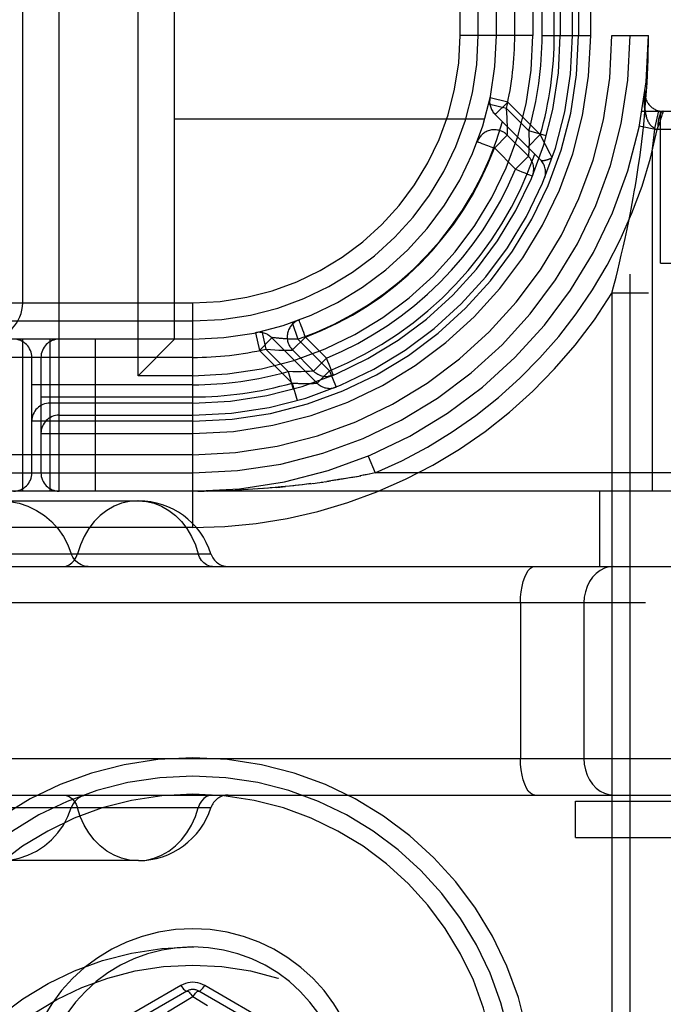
# Model space of a CAD drawing. Header units: inches. Extents: x 0 to 214, y 0 to 139.
# Tile 37 of 147: x 66.603 to 67.133, y 65.655 to 66.465. Entities that reach past the tile are written whole.
import ezdxf

# ---------------------------------------------------------------- set-up
doc = ezdxf.new("R2010")
doc.units = ezdxf.units.IN
doc.header["$LTSCALE"] = 11.786071
doc.header["$MEASUREMENT"] = 0
doc.linetypes.add('HIDDEN', pattern=[0.2, 0.1, -0.1])
doc.layers.add('DEFAULT_2', color=8, linetype='HIDDEN')

msp = doc.modelspace()

# ---------------------------------------------------------------- linework, layer by layer
at = {"layer": 'DEFAULT_2', "color": 8, "linetype": 'HIDDEN'}
for p, q in [((67.10523, 65.07708), (67.10523, 70.07708)), ((67.12023, 70.07708), (67.12023, 65.07708)), ((66.96523, 66.45208), (66.96523, 68.70208)), ((66.99523, 66.45208), (66.99523, 68.70208)), ((67.01023, 66.45208), (67.01023, 68.70208)), ((67.09023, 68.70208), (67.09023, 66.45208)), ((67.03273, 66.45208), (67.03273, 67.09208)), ((67.04273, 66.45208), (67.04273, 67.07708)), ((67.07273, 66.45208), (67.07273, 67.07708)), ((67.05773, 66.45208), (67.05773, 67.06208)), ((66.63523, 66.07708), (66.63523, 67.05108)), ((66.60523, 66.23208), (66.60523, 66.99108)), ((66.70023, 66.17208), (66.70023, 66.92608)), ((67.02523, 66.92608), (67.02523, 66.45208)), ((66.73023, 66.20208), (66.73023, 66.89608)), ((66.98023, 66.45208), (66.98023, 66.59628)), ((67.04773, 66.59628), (67.04773, 66.45208)), ((67.06273, 66.59628), (67.06273, 66.45208)), ((67.02523, 66.45208), (66.96523, 66.45208)), ((67.03273, 66.45208), (67.07273, 66.45208)), ((67.09023, 66.45208), (67.12023, 66.45208)), ((67.11743, 66.4064), (67.11743, 66.40637)), ((67.00332, 66.39198), (66.98871, 66.39538)), ((67.00448, 66.39718), (66.98987, 66.40059)), ((67.00448, 66.39718), (66.99422, 66.38693)), ((67.03129, 66.37037), (67.00448, 66.39718)), ((67.0314, 66.34976), (66.9938, 66.38735)), ((67.02178, 66.37351), (67.00332, 66.39198)), ((67.11498, 66.38958), (67.49273, 66.38958)), ((67.12552, 66.3755), (67.1289, 66.38998)), ((67.12952, 66.38627), (67.12943, 66.38601)), ((67.13023, 66.26458), (67.13023, 66.38958)), ((67.13117, 66.3853), (67.13131, 66.38577)), ((67.1313, 66.38574), (67.13149, 66.3864)), ((67.13148, 66.38638), (67.13165, 66.38698)), ((67.13164, 66.38696), (67.13179, 66.38751)), ((67.13192, 66.38798), (67.13179, 66.38751)), ((67.13205, 66.38851), (67.13192, 66.38798)), ((67.13214, 66.38885), (67.13202, 66.3884)), ((67.13225, 66.38927), (67.13212, 66.38875)), ((67.13232, 66.38958), (67.13225, 66.38928)), ((67.13232, 66.38958), (67.13232, 66.38958)), ((66.98551, 66.38308), (66.73023, 66.38308)), ((67.11946, 66.38254), (67.11967, 66.38205)), ((67.11988, 66.38159), (67.1201, 66.38115)), ((67.12053, 66.38035), (67.12074, 66.37998)), ((67.12096, 66.37964), (67.12117, 66.37931)), ((67.12224, 66.37793), (67.12245, 66.3777)), ((67.12812, 66.37975), (67.12808, 66.37937)), ((67.12817, 66.38013), (67.12812, 66.37975)), ((67.12821, 66.38051), (67.12817, 66.38013)), ((67.12843, 66.38196), (67.12837, 66.38161)), ((67.12849, 66.38231), (67.12843, 66.38196)), ((67.12855, 66.38266), (67.12849, 66.38231)), ((67.12857, 66.37746), (67.12882, 66.37812)), ((67.1288, 66.37809), (67.12904, 66.37875)), ((67.12891, 66.38429), (67.12884, 66.38398)), ((67.12903, 66.37871), (67.12926, 66.37936)), ((67.12925, 66.37932), (67.12947, 66.37996)), ((67.12946, 66.37993), (67.12968, 66.38056)), ((67.12967, 66.38052), (67.12988, 66.38115)), ((67.12986, 66.38111), (67.13007, 66.38172)), ((67.13005, 66.38168), (67.13025, 66.38228)), ((67.13024, 66.38224), (67.13042, 66.38283)), ((67.13041, 66.38279), (67.13059, 66.38336)), ((67.13058, 66.38333), (67.13075, 66.38388)), ((67.13074, 66.38384), (67.1309, 66.38438)), ((67.13089, 66.38435), (67.13105, 66.38486)), ((67.13104, 66.38483), (67.13118, 66.38533)), ((66.99348, 66.35938), (67.00409, 66.36999)), ((67.02144, 66.35264), (67.00409, 66.36999)), ((67.03129, 66.37037), (67.02103, 66.36012)), ((67.03621, 66.36941), (67.02178, 66.37351)), ((67.03268, 66.3676), (67.03129, 66.37037)), ((67.11275, 66.37756), (67.12745, 66.37458)), ((67.12492, 66.37578), (67.12512, 66.37568)), ((67.12552, 66.3755), (67.12543, 66.37497)), ((67.12771, 66.37523), (67.12745, 66.37458)), ((67.50773, 66.37458), (67.12745, 66.37458)), ((67.12784, 66.37557), (67.12758, 66.37491)), ((67.12764, 66.37458), (67.12785, 66.37458)), ((67.12784, 66.37555), (67.1281, 66.37622)), ((67.12786, 66.3758), (67.12785, 66.37539)), ((67.12787, 66.3762), (67.12786, 66.3758)), ((67.12809, 66.37619), (67.12834, 66.37686)), ((67.12833, 66.37683), (67.12858, 66.3775)), ((66.97943, 66.36463), (66.97958, 66.365)), ((66.97966, 66.36525), (66.97956, 66.36497)), ((67.03401, 66.36497), (67.03268, 66.3676)), ((67.03548, 66.36212), (67.03401, 66.36497)), ((67.03681, 66.35955), (67.03548, 66.36212)), ((67.01082, 66.34205), (66.99347, 66.3594)), ((67.03814, 66.35703), (67.03681, 66.35955)), ((67.03948, 66.35451), (67.03814, 66.35703)), ((67.04085, 66.35196), (67.03948, 66.35451)), ((67.12338, 66.35667), (67.12391, 66.36104)), ((67.12338, 66.35667), (67.12338, 66.07708)), ((67.02144, 66.35264), (67.01083, 66.34204)), ((67.03725, 66.34989), (67.03764, 66.35003)), ((67.03764, 66.35003), (67.03803, 66.35016)), ((67.03803, 66.35016), (67.03842, 66.3503)), ((67.03842, 66.3503), (67.03879, 66.35044)), ((67.03879, 66.35044), (67.03915, 66.35057)), ((67.03915, 66.35057), (67.03948, 66.3507)), ((67.03948, 66.3507), (67.03977, 66.35081)), ((67.03977, 66.35081), (67.04002, 66.35091)), ((67.04002, 66.35091), (67.04025, 66.351)), ((67.041, 66.35169), (67.04085, 66.35196)), ((67.04105, 66.3516), (67.041, 66.35169)), ((67.04109, 66.3515), (67.04109, 66.35152)), ((67.02477, 66.3365), (67.02534, 66.33787)), ((67.10263, 66.29248), (67.10429, 66.30054)), ((67.101, 66.28492), (67.10263, 66.29248)), ((67.09942, 66.27781), (67.101, 66.28492)), ((67.09789, 66.27112), (67.09942, 66.27781)), ((67.09497, 66.25882), (67.0964, 66.2648)), ((67.0964, 66.2648), (67.09789, 66.27112)), ((67.13023, 66.26458), (67.56023, 66.26458)), ((67.09358, 66.25317), (67.09497, 66.25882)), ((67.09155, 66.24511), (67.09358, 66.25317)), ((67.09023, 66.23995), (67.09155, 66.24511)), ((67.12023, 66.23995), (67.09023, 66.23995)), ((67.09023, 66.23995), (67.09023, 65.07708)), ((65.74523, 66.23208), (66.74523, 66.23208)), ((66.74523, 66.04708), (66.74523, 66.23208)), ((65.74523, 66.21708), (66.74523, 66.21708)), ((66.82706, 66.21585), (66.83181, 66.20215)), ((66.83234, 66.21774), (66.83206, 66.21764)), ((66.8323, 66.21773), (66.83267, 66.21787)), ((66.80193, 66.20859), (66.80533, 66.19399)), ((66.74523, 66.20208), (65.74523, 66.20208)), ((66.60523, 66.07708), (66.60523, 66.20208)), ((66.62773, 66.07708), (66.62773, 66.20208)), ((66.66523, 66.07708), (66.66523, 66.20208)), ((66.73023, 66.20208), (66.70023, 66.17208)), ((66.79671, 66.20744), (66.80012, 66.19283)), ((66.80012, 66.19283), (66.81038, 66.20308)), ((66.80995, 66.2035), (66.84755, 66.16591)), ((66.80997, 66.2035), (66.80996, 66.2035)), ((66.81066, 66.20341), (66.80999, 66.2035)), ((66.81152, 66.2033), (66.81066, 66.20341)), ((66.81231, 66.20321), (66.81152, 66.2033)), ((66.81327, 66.2031), (66.81231, 66.20321)), ((66.81409, 66.20301), (66.81327, 66.2031)), ((66.815, 66.20291), (66.81409, 66.20301)), ((66.81599, 66.20282), (66.815, 66.20291)), ((66.8167, 66.20275), (66.81599, 66.20282)), ((66.81744, 66.20269), (66.8167, 66.20275)), ((66.81821, 66.20262), (66.81744, 66.20269)), ((66.81901, 66.20256), (66.81821, 66.20262)), ((66.81983, 66.2025), (66.81901, 66.20256)), ((66.82069, 66.20244), (66.81983, 66.2025)), ((66.82156, 66.20239), (66.82069, 66.20244)), ((66.82245, 66.20234), (66.82156, 66.20239)), ((66.82336, 66.20229), (66.82245, 66.20234)), ((66.82429, 66.20225), (66.82336, 66.20229)), ((66.82522, 66.20222), (66.82429, 66.20225)), ((66.82616, 66.20219), (66.82522, 66.20222)), ((66.8271, 66.20217), (66.82616, 66.20219)), ((66.82805, 66.20215), (66.8271, 66.20217)), ((66.82731, 66.19321), (66.83792, 66.20382)), ((66.829, 66.20214), (66.82805, 66.20215)), ((66.82994, 66.20214), (66.829, 66.20214)), ((66.83088, 66.20214), (66.82994, 66.20214)), ((66.83181, 66.20215), (66.83088, 66.20214)), ((66.83181, 66.20215), (66.8578, 66.17616)), ((66.83793, 66.20381), (66.85525, 66.18649)), ((66.80012, 66.19283), (66.82693, 66.16602)), ((66.80534, 66.19397), (66.82378, 66.17553)), ((66.82731, 66.19321), (66.84466, 66.17587)), ((66.74523, 66.18708), (65.74523, 66.18708)), ((66.61273, 66.09208), (66.61273, 66.18708)), ((66.62023, 66.18708), (66.62023, 66.09208)), ((66.85527, 66.18647), (66.84466, 66.17587)), ((66.82379, 66.17552), (66.82789, 66.16109)), ((66.84755, 66.16591), (66.8578, 66.17616)), ((66.8578, 66.17616), (66.86328, 66.16274)), ((66.74523, 66.17208), (66.70023, 66.17208)), ((66.85945, 66.17198), (66.8608, 66.17253)), ((66.8608, 66.17253), (66.86077, 66.17252)), ((66.8608, 66.17253), (66.8608, 66.17253)), ((66.74523, 66.16458), (66.61273, 66.16458)), ((66.82693, 66.16602), (66.82829, 66.16594)), ((66.82693, 66.16602), (66.83105, 66.1516)), ((66.82829, 66.16594), (66.8295, 66.16587)), ((66.8295, 66.16587), (66.83054, 66.16582)), ((66.83054, 66.16582), (66.83142, 66.16578)), ((66.83142, 66.16578), (66.83229, 66.16575)), ((66.83229, 66.16575), (66.83315, 66.16572)), ((66.83315, 66.16572), (66.83398, 66.16569)), ((66.83398, 66.16569), (66.8348, 66.16567)), ((66.8348, 66.16567), (66.8356, 66.16566)), ((66.8356, 66.16566), (66.83637, 66.16564)), ((66.83637, 66.16564), (66.83712, 66.16563)), ((66.83712, 66.16563), (66.83785, 66.16563)), ((66.83785, 66.16563), (66.83856, 66.16563)), ((66.83856, 66.16563), (66.83923, 66.16563)), ((66.83923, 66.16563), (66.83989, 66.16564)), ((66.83989, 66.16564), (66.84061, 66.16565)), ((66.84061, 66.16565), (66.84131, 66.16566)), ((66.84131, 66.16566), (66.84196, 66.16567)), ((66.84196, 66.16567), (66.84267, 66.16569)), ((66.84267, 66.16569), (66.84332, 66.16571)), ((66.84332, 66.16571), (66.844, 66.16574)), ((66.844, 66.16574), (66.84469, 66.16576)), ((66.84469, 66.16576), (66.84542, 66.1658)), ((66.84542, 66.1658), (66.84617, 66.16583)), ((66.84617, 66.16583), (66.84755, 66.16591)), ((66.62023, 66.15458), (66.74523, 66.15458)), ((66.74523, 66.14958), (66.62773, 66.14958)), ((66.74523, 66.13458), (66.61273, 66.13458)), ((66.63523, 66.13958), (66.74523, 66.13958)), ((66.62023, 66.12458), (66.74523, 66.12458)), ((66.74523, 66.10708), (65.74523, 66.10708)), ((66.88946, 66.10593), (66.89523, 66.09208)), ((65.74523, 66.09208), (66.74523, 66.09208)), ((66.86184, 66.086), (66.85549, 66.08504)), ((66.86505, 66.08651), (66.85883, 66.08554)), ((66.86818, 66.08702), (66.86209, 66.08604)), ((66.87123, 66.08754), (66.86527, 66.08655)), ((66.8742, 66.08805), (66.86838, 66.08706)), ((66.87722, 66.08859), (66.8714, 66.08757)), ((66.87514, 66.08822), (66.88046, 66.08918)), ((66.87843, 66.08881), (66.88347, 66.08974)), ((66.8879, 66.0906), (66.88265, 66.08959)), ((66.89065, 66.09114), (66.88538, 66.09011)), ((66.89523, 66.09208), (66.89041, 66.0911)), ((67.50773, 66.09208), (66.89523, 66.09208)), ((66.77633, 66.0777), (66.7824, 66.07797)), ((66.78022, 66.07787), (66.78565, 66.07813)), ((66.78971, 66.07835), (66.7824, 66.07797)), ((66.79397, 66.07861), (66.78693, 66.0782)), ((66.79819, 66.07889), (66.79142, 66.07845)), ((66.80236, 66.07918), (66.79587, 66.07873)), ((66.80647, 66.0795), (66.80028, 66.07903)), ((66.81053, 66.07983), (66.80462, 66.07935)), ((66.81453, 66.08018), (66.80892, 66.0797)), ((66.81797, 66.0805), (66.81315, 66.08006)), ((66.81453, 66.08018), (66.82143, 66.08084)), ((66.8246, 66.08116), (66.81797, 66.0805)), ((66.8283, 66.08156), (66.82143, 66.08084)), ((66.83194, 66.08196), (66.82547, 66.08125)), ((66.83551, 66.08238), (66.82945, 66.08168)), ((66.83902, 66.0828), (66.83335, 66.08212)), ((66.84246, 66.08324), (66.83717, 66.08258)), ((66.84078, 66.08302), (66.84583, 66.08368)), ((66.84426, 66.08347), (66.84914, 66.08413)), ((66.84767, 66.08393), (66.85237, 66.08458)), ((66.851, 66.08439), (66.85554, 66.08504)), ((66.85427, 66.08486), (66.85864, 66.08551)), ((67.49273, 66.07708), (64.99773, 66.07708)), ((66.7494, 66.07709), (66.75464, 66.07714)), ((66.75345, 66.07712), (66.75932, 66.07721)), ((66.75734, 66.07717), (66.76247, 66.07727)), ((66.75884, 66.0772), (66.7664, 66.07737)), ((66.76333, 66.07729), (66.77026, 66.07748)), ((66.76781, 66.07741), (66.77413, 66.07762)), ((66.77225, 66.07755), (66.77799, 66.07777)), ((67.08023, 66.01508), (67.08023, 66.07708)), ((66.58581, 66.06908), (66.70056, 66.06908)), ((66.74523, 66.04708), (65.74523, 66.04708)), ((66.52625, 66.02553), (66.76013, 66.02553)), ((66.00265, 66.01508), (69.46121, 66.01508)), ((69.47517, 65.98508), (65.97264, 65.98508)), ((67.01495, 65.98508), (67.01495, 65.85708)), ((67.0672, 65.98508), (67.0672, 65.85708)), ((65.97264, 65.85708), (69.47517, 65.85708)), ((66.00265, 65.82708), (69.46121, 65.82708)), ((67.06023, 65.82208), (67.58023, 65.82208)), ((67.06023, 65.79208), (67.06023, 65.82208)), ((66.76013, 65.81663), (66.52625, 65.81663)), ((67.06023, 65.79208), (67.58023, 65.79208)), ((66.70057, 65.77308), (66.58582, 65.77308)), ((66.73539, 65.67035), (66.56108, 65.5697)), ((66.74023, 65.6657), (66.56273, 65.56322)), ((66.92773, 65.56322), (66.75023, 65.6657)), ((66.92937, 65.5697), (66.75505, 65.67035)), ((66.74523, 65.6611), (66.72439, 65.64843)), ((66.75741, 65.65368), (66.74523, 65.6611))]:
    msp.add_line(p, q, dxfattribs=at)
for points in [[(67.11561, 66.37166), (67.11638, 66.37869), (67.11707, 66.38566), (67.11769, 66.39259), (67.11824, 66.39945), (67.11871, 66.4062), (67.11912, 66.41284), (67.11946, 66.41935), (67.11973, 66.4258), (67.11994, 66.43225), (67.1201, 66.43874), (67.12019, 66.44536), (67.12023, 66.45208)], [(67.12552, 66.3755), (67.12532, 66.37559), (67.12512, 66.37568), (67.12492, 66.37578), (67.12472, 66.37589), (67.12451, 66.37601), (67.12431, 66.37614), (67.12411, 66.37627), (67.1239, 66.37641), (67.1237, 66.37657), (67.12349, 66.37673), (67.12328, 66.3769), (67.12308, 66.37708), (67.12287, 66.37727), (67.12266, 66.37748), (67.12245, 66.3777), (67.12224, 66.37793), (67.12203, 66.37817), (67.12181, 66.37843), (67.1216, 66.37871), (67.12139, 66.379), (67.12117, 66.37931), (67.12096, 66.37964), (67.12074, 66.37998), (67.12053, 66.38035), (67.12031, 66.38074), (67.1201, 66.38115), (67.11988, 66.38159), (67.11967, 66.38205), (67.11946, 66.38254), (67.11925, 66.38305), (67.11905, 66.3836), (67.11885, 66.38418), (67.11865, 66.38479), (67.11846, 66.38544), (67.11827, 66.38612), (67.11809, 66.38684), (67.11792, 66.3876), (67.11776, 66.3884), (67.11761, 66.38924), (67.11746, 66.39012), (67.11734, 66.39104), (67.11722, 66.39201), (67.11712, 66.39302), (67.11704, 66.39408), (67.11698, 66.39517), (67.11694, 66.39631), (67.11691, 66.39748), (67.11692, 66.39869), (67.11694, 66.39992), (67.11699, 66.40119), (67.11706, 66.40248), (67.11716, 66.40378), (67.11728, 66.40509), (67.11743, 66.40641)], [(67.11691, 66.39748), (67.11694, 66.39631), (67.11698, 66.39517), (67.11704, 66.39408), (67.11712, 66.39302)], [(67.00409, 66.36999), (67.0041, 66.37022), (67.00413, 66.37092), (67.00417, 66.3721), (67.00421, 66.37374), (67.00422, 66.37581), (67.0042, 66.37831), (67.00412, 66.38122), (67.00396, 66.3845), (67.00371, 66.3881), (67.00332, 66.39198)], [(67.11722, 66.39201), (67.11734, 66.39105), (67.11746, 66.39012), (67.11761, 66.38924), (67.11776, 66.3884), (67.11792, 66.3876), (67.11809, 66.38684), (67.11827, 66.38612), (67.11846, 66.38544), (67.11865, 66.38479)], [(67.12943, 66.38601), (67.12933, 66.38575), (67.12925, 66.38547), (67.12916, 66.38519), (67.12907, 66.3849), (67.12899, 66.3846), (67.12891, 66.38429)], [(67.13232, 66.38958), (67.1322, 66.38957), (67.13208, 66.38956), (67.13196, 66.38953), (67.13184, 66.38949), (67.13172, 66.38944), (67.1316, 66.38938), (67.13148, 66.38931), (67.13136, 66.38923), (67.13124, 66.38914), (67.13113, 66.38903), (67.13101, 66.38892), (67.13089, 66.38879), (67.13078, 66.38866), (67.13067, 66.38851), (67.13055, 66.38836), (67.13044, 66.38819), (67.13033, 66.38802), (67.13023, 66.38783), (67.13012, 66.38764), (67.13002, 66.38743), (67.12991, 66.38722), (67.12981, 66.387), (67.12971, 66.38676), (67.12961, 66.38652), (67.12952, 66.38627)], [(67.12801, 66.37859), (67.12798, 66.3782), (67.12795, 66.3778), (67.12793, 66.37741), (67.12791, 66.37701), (67.12789, 66.3766), (67.12787, 66.3762)], [(67.12808, 66.37937), (67.12805, 66.37898), (67.12801, 66.37859)], [(67.12837, 66.38161), (67.12831, 66.38124), (67.12826, 66.38088), (67.12821, 66.38051)], [(67.12884, 66.38398), (67.12876, 66.38366), (67.12869, 66.38333), (67.12862, 66.383), (67.12855, 66.38266)], [(67.02178, 66.37351), (67.02196, 66.36967), (67.02201, 66.36614), (67.02199, 66.36297), (67.02192, 66.36019), (67.02182, 66.35786), (67.02171, 66.35597), (67.0216, 66.3545)], [(67.10429, 66.30054), (67.10514, 66.30478), (67.10599, 66.30917), (67.10686, 66.31373), (67.10773, 66.31846), (67.10861, 66.32338), (67.10949, 66.3285), (67.11038, 66.33385), (67.11127, 66.33945), (67.11216, 66.34533), (67.11306, 66.35151), (67.11393, 66.35797), (67.11479, 66.36468), (67.11561, 66.37166)], [(67.12391, 66.36104), (67.12443, 66.36554), (67.12493, 66.37019), (67.12543, 66.37497)], [(67.12785, 66.37458), (67.12764, 66.37458), (67.12744, 66.37459), (67.12724, 66.3746), (67.12704, 66.37462), (67.12684, 66.37465), (67.12664, 66.37468), (67.12644, 66.37471), (67.12624, 66.37475), (67.12604, 66.3748), (67.12583, 66.37485), (67.12563, 66.37491), (67.12543, 66.37497)], [(67.12785, 66.37539), (67.12785, 66.37499), (67.12785, 66.37458)], [(66.97943, 66.36463), (66.97969, 66.3646), (66.98036, 66.36428), (66.98151, 66.36386), (66.98317, 66.36323), (66.98787, 66.36148)], [(66.98787, 66.36148), (66.99061, 66.36038), (66.99348, 66.35938)], [(67.0216, 66.3545), (67.02146, 66.35285), (67.02144, 66.35264)], [(67.0314, 66.34976), (67.03148, 66.34968), (67.03157, 66.3496), (67.03166, 66.34953), (67.03175, 66.34947), (67.03185, 66.34941), (67.03195, 66.34935), (67.03205, 66.3493), (67.03216, 66.34926), (67.03227, 66.34922), (67.03239, 66.34918), (67.03251, 66.34915), (67.03263, 66.34912), (67.03275, 66.3491), (67.03288, 66.34908), (67.03301, 66.34907), (67.03315, 66.34906), (67.03329, 66.34906), (67.03343, 66.34905), (67.03357, 66.34906), (67.03372, 66.34907), (67.03387, 66.34908), (67.03403, 66.34909), (67.03419, 66.34911), (67.03435, 66.34913), (67.03451, 66.34916), (67.03468, 66.34919), (67.03485, 66.34922), (67.03502, 66.34926), (67.03519, 66.34929), (67.03537, 66.34934), (67.03555, 66.34938), (67.03573, 66.34943), (67.03591, 66.34948), (67.0361, 66.34953), (67.03629, 66.34959), (67.03647, 66.34964), (67.03667, 66.3497), (67.03686, 66.34976), (67.03705, 66.34983), (67.03725, 66.34989)], [(67.04025, 66.351), (67.04035, 66.35104), (67.04044, 66.35108), (67.04053, 66.35112), (67.04061, 66.35116), (67.04068, 66.35119), (67.04075, 66.35122), (67.04081, 66.35125), (67.04087, 66.35129), (67.04092, 66.35132), (67.04097, 66.35135), (67.04101, 66.35138), (67.04105, 66.35142), (67.04108, 66.35146), (67.0411, 66.3515)], [(67.0411, 66.3515), (67.04106, 66.35156), (67.04105, 66.3516)], [(67.01083, 66.34204), (67.01353, 66.34099), (67.0161, 66.33985), (67.0185, 66.33885), (67.02061, 66.33798), (67.02234, 66.33726), (67.02363, 66.33673), (67.02441, 66.33636), (67.02469, 66.3363)], [(67.02573, 66.34027), (67.02571, 66.34015), (67.02566, 66.33979), (67.0256, 66.33943), (67.02554, 66.33909), (67.02547, 66.33876), (67.02539, 66.33843), (67.02531, 66.33812), (67.02523, 66.33782), (67.02514, 66.33754), (67.02506, 66.33728), (67.02497, 66.33702), (67.02489, 66.33681), (67.02484, 66.33668), (67.02481, 66.33659)], [(67.02481, 66.33659), (67.02478, 66.33652), (67.02478, 66.33651)], [(66.83792, 66.20382), (66.83725, 66.20568), (66.83655, 66.20751), (66.83583, 66.20939), (66.83515, 66.21124), (66.83448, 66.21299), (66.83389, 66.21461), (66.83338, 66.21596), (66.833, 66.217), (66.8328, 66.21766), (66.83267, 66.21787)], [(66.80533, 66.19399), (66.80921, 66.1936), (66.81281, 66.19335), (66.81608, 66.19319), (66.81899, 66.1931), (66.82149, 66.19308), (66.82357, 66.1931), (66.82521, 66.19314), (66.82638, 66.19318), (66.82709, 66.1932), (66.82731, 66.19321)], [(66.85747, 66.18116), (66.85642, 66.18378), (66.85527, 66.18647)], [(66.84282, 66.17571), (66.84136, 66.1756), (66.83947, 66.17549), (66.83713, 66.17538), (66.83435, 66.17532), (66.83117, 66.1753), (66.82764, 66.17535), (66.82379, 66.17552)], [(66.84466, 66.17587), (66.84446, 66.17585), (66.84282, 66.17571)], [(66.86101, 66.17262), (66.86088, 66.17288), (66.86058, 66.17366), (66.86005, 66.17492), (66.85747, 66.18116)], [(66.86077, 66.17252), (66.86071, 66.17249), (66.86064, 66.17247), (66.86048, 66.17241), (66.8603, 66.17234), (66.86011, 66.17228), (66.85991, 66.17221), (66.8597, 66.17214), (66.85949, 66.17208), (66.85926, 66.17202), (66.85904, 66.17195), (66.8588, 66.1719), (66.85857, 66.17184), (66.85833, 66.17179), (66.85808, 66.17174), (66.85783, 66.17169), (66.85758, 66.17165), (66.85732, 66.17161), (66.85706, 66.17158), (66.85696, 66.17157)], [(66.58695, 66.06908), (66.59465, 66.06858), (66.60222, 66.0671), (66.60955, 66.06465), (66.61652, 66.06128), (66.62302, 66.05703), (66.62895, 66.05198), (66.63421, 66.04621), (66.63872, 66.03981), (66.64241, 66.03288), (66.64522, 66.02553)], [(66.69951, 66.06908), (66.69301, 66.06858), (66.68663, 66.0671), (66.68045, 66.06465), (66.67457, 66.06128), (66.66908, 66.05703), (66.66406, 66.05198), (66.65961, 66.04621), (66.6558, 66.03981), (66.65267, 66.03288), (66.65029, 66.02553)], [(66.70047, 66.06908), (66.70698, 66.06858), (66.71338, 66.0671), (66.71958, 66.06465), (66.72548, 66.06128), (66.73098, 66.05703), (66.73599, 66.05198), (66.74043, 66.04621), (66.74424, 66.03981), (66.74736, 66.03288), (66.74972, 66.02553)], [(66.63847, 66.01508), (66.64104, 66.01541), (66.6435, 66.01639), (66.64575, 66.01797), (66.64769, 66.02009), (66.64922, 66.02265), (66.65028, 66.02553)], [(66.6592, 66.01508), (66.65614, 66.01541), (66.65322, 66.01639), (66.65055, 66.01797), (66.64827, 66.02009), (66.64646, 66.02265), (66.64522, 66.02553)], [(66.76154, 66.01508), (66.75895, 66.01541), (66.75647, 66.01639), (66.75422, 66.01797), (66.75229, 66.02009), (66.75077, 66.02265), (66.74972, 66.02553)], [(67.01495, 65.98508), (67.0151, 65.98977), (67.01553, 65.99435), (67.01624, 65.9987), (67.0172, 66.00271), (67.0184, 66.00629), (67.0198, 66.00935), (67.02137, 66.01181), (67.02308, 66.01361), (67.02487, 66.01471), (67.02671, 66.01508)], [(67.09149, 66.01508), (67.08769, 66.01471), (67.08398, 66.01361), (67.08046, 66.01181), (67.07721, 66.00935), (67.07431, 66.00629), (67.07184, 66.00271), (67.06985, 65.9987), (67.06839, 65.99435), (67.0675, 65.98977), (67.0672, 65.98508)], [(67.02671, 65.82708), (67.02487, 65.82745), (67.02308, 65.82855), (67.02137, 65.83035), (67.0198, 65.83281), (67.0184, 65.83587), (67.0172, 65.83945), (67.01624, 65.84346), (67.01553, 65.84781), (67.0151, 65.85239), (67.01495, 65.85708)], [(67.0672, 65.85708), (67.0675, 65.85239), (67.06839, 65.84781), (67.06985, 65.84346), (67.07184, 65.83945), (67.07431, 65.83587), (67.07721, 65.83281), (67.08046, 65.83035), (67.08398, 65.82855), (67.08769, 65.82745), (67.09149, 65.82708)], [(66.63843, 65.82708), (66.64103, 65.82675), (66.6435, 65.82577), (66.64576, 65.82419), (66.64769, 65.82207), (66.64921, 65.81951), (66.65025, 65.81663)], [(66.65921, 65.82708), (66.65615, 65.82675), (66.65322, 65.82577), (66.65055, 65.82419), (66.64827, 65.82207), (66.64647, 65.81951), (66.64523, 65.81663)], [(66.76154, 65.82708), (66.75895, 65.82675), (66.75647, 65.82577), (66.75422, 65.82419), (66.75229, 65.82207), (66.75077, 65.81951), (66.74972, 65.81663)], [(66.58695, 65.77308), (66.59465, 65.77358), (66.60223, 65.77506), (66.60957, 65.77751), (66.61654, 65.78088), (66.62305, 65.78513), (66.62898, 65.79018), (66.63424, 65.79595), (66.63875, 65.80235), (66.64243, 65.80928), (66.64523, 65.81663)], [(66.69951, 65.77308), (66.693, 65.77358), (66.68659, 65.77506), (66.68039, 65.77751), (66.6745, 65.78088), (66.669, 65.78513), (66.66399, 65.79018), (66.65954, 65.79595), (66.65573, 65.80235), (66.65262, 65.80928), (66.65025, 65.81663)], [(66.70047, 65.77308), (66.70698, 65.77358), (66.71338, 65.77506), (66.71958, 65.77751), (66.72548, 65.78088), (66.73098, 65.78513), (66.73599, 65.79018), (66.74043, 65.79595), (66.74424, 65.80235), (66.74736, 65.80928), (66.74972, 65.81663)], [(66.75505, 65.67035), (66.75319, 65.6713), (66.75126, 65.67204), (66.74928, 65.67256), (66.74726, 65.67288), (66.74522, 65.67299), (66.74319, 65.67288), (66.74117, 65.67256), (66.73919, 65.67204), (66.73726, 65.6713), (66.73539, 65.67035)], [(66.73541, 65.67035), (66.7362, 65.66924), (66.73697, 65.66823), (66.7377, 65.66737), (66.73837, 65.66667), (66.73897, 65.66614), (66.73949, 65.6658), (66.73991, 65.66565), (66.74023, 65.6657)], [(66.74023, 65.6657), (66.74057, 65.66576), (66.74101, 65.66563), (66.74156, 65.6653), (66.74218, 65.66478), (66.74288, 65.66408), (66.74363, 65.66322), (66.74442, 65.66222), (66.74523, 65.6611)], [(66.74523, 65.6611), (66.74602, 65.66222), (66.74682, 65.66322), (66.74757, 65.66408), (66.74827, 65.66478), (66.74889, 65.6653), (66.74944, 65.66563), (66.7499, 65.66576), (66.75023, 65.6657)], [(66.75023, 65.6657), (66.75054, 65.66565), (66.75096, 65.6658), (66.75148, 65.66614), (66.75208, 65.66667), (66.75275, 65.66737), (66.75348, 65.66823), (66.75425, 65.66924), (66.75505, 65.67035)]]:
    msp.add_lwpolyline(points, dxfattribs=at)
for radius in [0.25, 0.235]:
    msp.add_circle((66.74523, 65.45208), radius, dxfattribs=at)
for centre, radius, start, end in [((66.74523, 66.45208), 0.375, 270, 360), ((66.74523, 66.45208), 0.36, 270, 360), ((66.74523, 66.45208), 0.345, 270, 360), ((66.74523, 66.45208), 0.3275, 270, 360), ((66.74523, 66.45208), 0.3175, 270, 360), ((66.74523, 66.45208), 0.3125, 270, 360), ((66.74523, 66.45208), 0.3025, 270, 360), ((66.74523, 66.45208), 0.28, 270, 360), ((66.74523, 66.45208), 0.25, 270, 360), ((66.74523, 66.45208), 0.235, 270, 360), ((66.74523, 66.45208), 0.22, 270, 360), ((66.74523, 66.45208), 0.265, 346.89068, 360), ((66.74523, 66.45208), 0.2875, 344.14099, 360), ((66.74523, 66.45208), 0.2975, 344.05928, 360), ((67.13232, 66.40458), 0.015, 173.0043, 270), ((67.00405, 66.3976), 0.0145, 168.11449, 225), ((66.74523, 66.45208), 0.2645, 289.1082, 344.43878), ((66.74523, 66.45208), 0.39, 292.61986, 348.538), ((66.99348, 66.35938), 0.015, 45, 159.52526), ((66.74523, 66.45208), 0.265, 290.4758, 339.52685), ((66.74523, 66.45208), 0.298, 292.19575, 340.86433), ((67.01083, 66.34204), 0.015, 337.49537, 45), ((67.02114, 66.3395), 0.0145, 337.80424, 45.00001), ((66.74523, 66.45208), 0.2875, 292.50272, 337.49628), ((66.74523, 66.45208), 0.405, 270, 328.41366), ((66.57523, 66.23208), 0.03, 270, 360), ((66.83792, 66.20382), 0.015, 110.47474, 225), ((66.7997, 66.19325), 0.0145, 45, 101.88551), ((66.59773, 66.18708), 0.015, 0, 90), ((66.63523, 66.18708), 0.015, 90, 180), ((66.74523, 66.45208), 0.265, 270, 283.11161), ((66.74523, 66.45208), 0.2875, 270, 285.85792), ((66.85527, 66.18647), 0.015, 225, 292.50463), ((66.74523, 66.45208), 0.2975, 270, 285.94072), ((66.8578, 66.17616), 0.0145, 225, 292.19575), ((66.62773, 66.13458), 0.015, 90, 180), ((66.63523, 66.12458), 0.015, 90, 180), ((66.59773, 66.09208), 0.015, 270, 360), ((66.63523, 66.09208), 0.015, 180, 270), ((66.70057, 66.00658), 0.0625, 17.65146, 90.00001), ((66.77442, 66.03008), 0.015, 197.65146, 270), ((66.74523, 65.57708), 0.28063, 0, 180), ((66.74523, 65.57708), 0.26562, 0, 180), ((66.74523, 65.57708), 0.25062, 0, 180), ((66.77442, 65.81208), 0.015, 90, 162.34854), ((66.70057, 65.83558), 0.0625, 270, 342.34854), ((66.74523, 65.57708), 0.14, 0, 180), ((66.74523, 65.57708), 0.125, 0, 180), ((66.74523, 65.65704), 0.01, 60.00375, 119.99856)]:
    msp.add_arc(centre, radius, start, end, dxfattribs=at)

doc.saveas('drawing.dxf')
